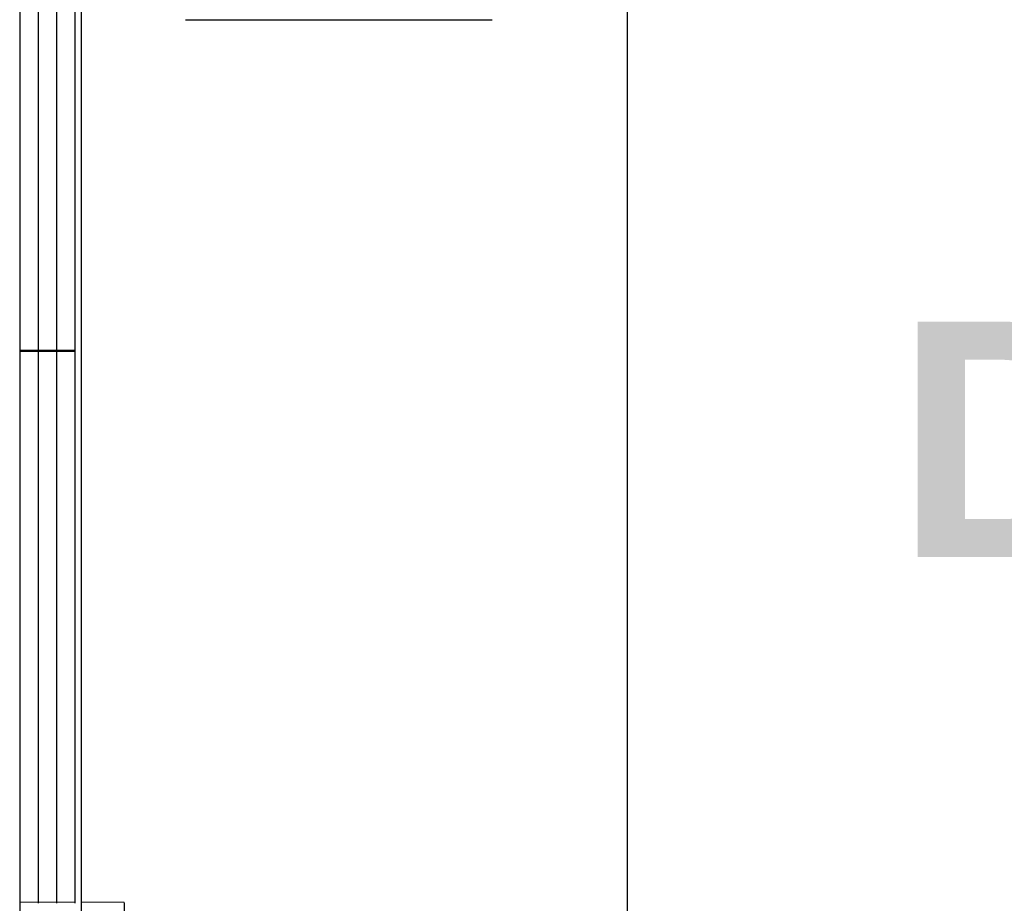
# Model space of a CAD drawing. Header units: millimetres. Extents: x -8642 to 28269, y -6609 to 3701.
# Tile 115 of 256: x 2194 to 2274, y -465 to -393. Entities that reach past the tile are written whole.
import ezdxf
from ezdxf.enums import TextEntityAlignment as Align

# ---------------------------------------------------------------- set-up
doc = ezdxf.new("R2010")
doc.units = ezdxf.units.MM
doc.header["$LTSCALE"] = 1000
doc.header["$MEASUREMENT"] = 0
doc.linetypes.add('rzut 1 pietra$0$ArchiTECH.PC Solid Line Type', pattern=[0])
doc.linetypes.add('SUFIT_1 PIETRO$0$ArchiTECH.PC Solid Line Type', pattern=[0])
doc.layers.add('IS_ARCH', color=254, linetype='Continuous', lineweight=18)
doc.layers.add('SUFIT_1 PIETRO$0$INWENTARYZACJA', color=254, linetype='Continuous')
doc.styles.add('rzut 1 pietra$0$ArchiTECHStyle3', font='arialbd.ttf', dxfattribs={"height": 0.192})

msp = doc.modelspace()

# ---------------------------------------------------------------- linework, layer by layer
at = {"layer": 'IS_ARCH', "linetype": 'rzut 1 pietra$0$ArchiTECH.PC Solid Line Type'}
for p, q in [((2199, -329.07), (2199, -511.57)), ((2199, -329.07), (2199, -511.57)), ((2199, -329.07), (2199, -511.57)), ((2243.5, -342.62), (2243.5, -508.02)), ((2243.5, -342.62), (2243.5, -508.02)), ((2243.5, -342.62), (2243.5, -508.02)), ((2195.5, -375.32), (2195.5, -465.32)), ((2195.5, -375.32), (2195.5, -465.32)), ((2195.5, -375.32), (2195.5, -465.32)), ((2197, -375.32), (2197, -465.32)), ((2197, -375.32), (2197, -465.32)), ((2197, -375.32), (2197, -465.32)), ((2198.5, -375.32), (2198.5, -465.32)), ((2198.5, -375.32), (2198.5, -465.32)), ((2198.5, -375.32), (2198.5, -465.32)), ((2194, -420.32), (2198.5, -420.32)), ((2194, -420.32), (2198.5, -420.32)), ((2194, -420.32), (2198.5, -420.32)), ((2194, -465.32), (2198.5, -465.32)), ((2194, -465.32), (2198.5, -465.32)), ((2194, -465.32), (2198.5, -465.32)), ((2199, -465.32), (2202.5, -465.32)), ((2199, -465.32), (2202.5, -465.32)), ((2199, -465.32), (2202.5, -465.32)), ((2202.5, -465.32), (2202.5, -497.82)), ((2202.5, -465.32), (2202.5, -497.82)), ((2202.5, -465.32), (2202.5, -497.82))]:
    msp.add_line(p, q, dxfattribs=at)
at = {"layer": 'SUFIT_1 PIETRO$0$INWENTARYZACJA', "linetype": 'SUFIT_1 PIETRO$0$ArchiTECH.PC Solid Line Type'}
for p, q in [((2194, -329.154), (2194, -511.654)), ((2194, -329.154), (2194, -511.654)), ((2194, -329.154), (2194, -511.654)), ((2199, -329.154), (2199, -511.654)), ((2199, -329.154), (2199, -511.654)), ((2199, -329.154), (2199, -511.654)), ((2243.5, -342.704), (2243.5, -508.104)), ((2243.5, -342.704), (2243.5, -508.104)), ((2243.5, -342.704), (2243.5, -508.104)), ((2195.5, -375.404), (2195.5, -465.404)), ((2195.5, -375.404), (2195.5, -465.404)), ((2195.5, -375.404), (2195.5, -465.404)), ((2197, -375.404), (2197, -465.404)), ((2197, -375.404), (2197, -465.404)), ((2197, -375.404), (2197, -465.404)), ((2198.5, -375.404), (2198.5, -465.404)), ((2198.5, -375.404), (2198.5, -465.404)), ((2198.5, -375.404), (2198.5, -465.404)), ((2207.5, -393.404), (2232.5, -393.404)), ((2207.5, -393.404), (2232.5, -393.404)), ((2207.5, -393.404), (2232.5, -393.404)), ((2194, -420.404), (2198.5, -420.404)), ((2194, -420.404), (2198.5, -420.404)), ((2194, -420.404), (2198.5, -420.404)), ((2202.5, -465.404), (2202.5, -497.904)), ((2202.5, -465.404), (2202.5, -497.904)), ((2202.5, -465.404), (2202.5, -497.904))]:
    msp.add_line(p, q, dxfattribs=at)

# ---------------------------------------------------------------- texts
at = {"layer": 'IS_ARCH', "style": 'rzut 1 pietra$0$ArchiTECHStyle3'}
msp.add_text('D2', height=19.2, dxfattribs=at).set_placement((2265.38, -442.959), align=Align.BOTTOM_LEFT)

doc.saveas('drawing.dxf')
